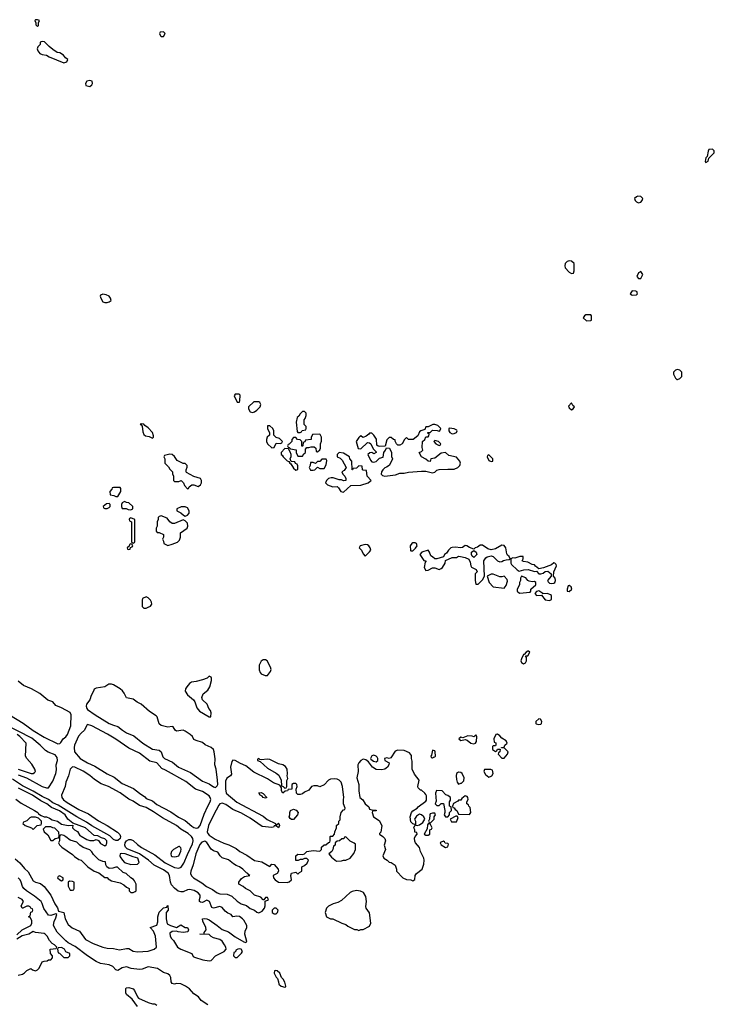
# Model space of a CAD drawing. Header units: inches. Extents: x 2789275 to 2951659, y 860290 to 1033804.
# Tile 170 of 256: x 2853564 to 2859968, y 1013643 to 1022718. Entities that reach past the tile are written whole.
import ezdxf

# ---------------------------------------------------------------- set-up
doc = ezdxf.new("R2010")
doc.units = ezdxf.units.IN
doc.header["$MEASUREMENT"] = 0
doc.layers.add('C8051', color=7, linetype='Continuous')
doc.layers.add('C8052', color=7, linetype='Continuous')

msp = doc.modelspace()

# ---------------------------------------------------------------- linework, layer by layer
at = {"layer": 'C8051', "color": 2}
for points, elevation in [([(2858830, 1019998), (2858783.5, 1019996.5), (2858770, 1019988), (2858758, 1019970), (2858790, 1019942), (2858830, 1019944.7), (2858835.3, 1019950), (2858835.3, 1019990)], 2), ([(2859630, 1019493.2), (2859610, 1019488.7), (2859591.3, 1019470), (2859592, 1019450), (2859610, 1019414), (2859622, 1019402), (2859630, 1019402), (2859650, 1019412), (2859668, 1019430), (2859668, 1019470), (2859650, 1019488)], 2), ([(2855587.3, 1019267.3), (2855550, 1019266), (2855542, 1019250), (2855570, 1019194), (2855590, 1019194), (2855595.3, 1019204.7), (2855596.4, 1019256.4)], 2), ([(2855723.6, 1019196.4), (2855674, 1019150), (2855674, 1019130), (2855690, 1019104.7), (2855710, 1019098), (2855730, 1019104.7), (2855750, 1019118), (2855782, 1019150), (2855788, 1019170), (2855778, 1019190), (2855770, 1019195.3)], 2), ([(2858650, 1019186), (2858624.7, 1019155.3), (2858630, 1019142), (2858650, 1019122), (2858666, 1019130), (2858678, 1019150), (2858663.1, 1019163.1)], 2), ([(2856190, 1019106), (2856170, 1019106), (2856150, 1019086), (2856136.9, 1019063.1), (2856122, 1019050), (2856111.6, 1019008.4), (2856123.6, 1018923.6), (2856130, 1018914), (2856150, 1018914), (2856162, 1018918), (2856168.4, 1018931.6), (2856202, 1018938), (2856206, 1018950), (2856206, 1018970), (2856188.4, 1018988.4), (2856186, 1019010), (2856186, 1019030), (2856196.4, 1019043.6), (2856206, 1019070), (2856206, 1019090)], 2), ([(2854685.4, 1018994.6), (2854674, 1018990), (2854684.7, 1018984.7), (2854692, 1018972), (2854699.6, 1018919.6), (2854710, 1018894), (2854723.6, 1018883.6), (2854756.9, 1018876.9), (2854790, 1018862), (2854798, 1018870), (2854799, 1018881), (2854790, 1018913.2), (2854750, 1018955.1), (2854717.5, 1018977.5), (2854710, 1018988.7)], 2), ([(2855870, 1018974), (2855850, 1018974), (2855848, 1018950), (2855866, 1018910), (2855866, 1018890), (2855846, 1018870), (2855839.5, 1018850), (2855839.5, 1018830), (2855850, 1018808), (2855890, 1018771.3), (2855910, 1018774), (2855930, 1018814), (2855967.3, 1018812.7), (2855982, 1018818), (2855986, 1018830), (2855959, 1018859), (2855930, 1018868), (2855906, 1018890), (2855906, 1018930), (2855898, 1018950)], 2), ([(2857392.7, 1018987.3), (2857372.7, 1018987.3), (2857330, 1018966), (2857310, 1018966), (2857298, 1018942), (2857262, 1018930), (2857250, 1018918), (2857236, 1018884), (2857190.7, 1018849.3), (2857150, 1018848), (2857130, 1018866), (2857111.6, 1018848.4), (2857091.3, 1018808.7), (2857070, 1018798), (2857050, 1018798), (2857038, 1018810), (2857026, 1018834), (2857026, 1018846), (2857010, 1018848), (2856990, 1018868), (2856970, 1018868), (2856950, 1018846), (2856932.7, 1018787.3), (2856884, 1018784), (2856868.4, 1018788.4), (2856858, 1018798), (2856853.2, 1018853.2), (2856828.4, 1018888.4), (2856810, 1018906), (2856790, 1018906), (2856783.6, 1018896.4), (2856759.8, 1018880.2), (2856731.6, 1018868.4), (2856716.4, 1018876.4), (2856710, 1018886), (2856690, 1018868), (2856667.3, 1018830), (2856685.4, 1018765.4), (2856710, 1018762), (2856770, 1018822), (2856790, 1018818), (2856802, 1018810), (2856823.6, 1018763.6), (2856850, 1018734), (2856852, 1018728), (2856830, 1018718), (2856810, 1018728), (2856792.7, 1018727.3), (2856774, 1018710), (2856796.9, 1018656.9), (2856810, 1018642), (2856830, 1018641), (2856850, 1018646.8), (2856882, 1018678), (2856914.6, 1018685.4), (2856922, 1018730), (2856938, 1018750), (2856947.3, 1018772.7), (2856974, 1018770), (2856992, 1018730), (2856991.6, 1018691.6), (2857002, 1018670), (2856999.6, 1018660.4), (2856971.1, 1018608.9), (2856946.4, 1018593.6), (2856930, 1018589), (2856911, 1018570), (2856901, 1018550), (2856898, 1018530), (2856910, 1018518), (2856930, 1018511), (2857030, 1018524.4), (2857070, 1018538.8), (2857110, 1018537.3), (2857150, 1018548.2), (2857270, 1018556.3), (2857310, 1018556.3), (2857370, 1018543), (2857390, 1018548.4), (2857410, 1018564.9), (2857430, 1018570.7), (2857510, 1018576.3), (2857570, 1018574.9), (2857602.7, 1018590), (2857620.9, 1018610), (2857629.3, 1018630), (2857622.7, 1018650), (2857590, 1018685.2), (2857522, 1018702), (2857488.9, 1018728.9), (2857450, 1018724), (2857390, 1018675.3), (2857354, 1018670), (2857350, 1018646), (2857330, 1018648), (2857310, 1018668), (2857268, 1018690), (2857248, 1018730), (2857270, 1018738), (2857282, 1018750), (2857274.6, 1018774.6), (2857278, 1018830), (2857298, 1018850), (2857310, 1018874), (2857330, 1018874), (2857336.4, 1018883.6), (2857338, 1018898), (2857327.3, 1018907.3), (2857327.3, 1018912.7), (2857350, 1018914), (2857370, 1018934), (2857412, 1018932), (2857430, 1018924.7), (2857438, 1018930), (2857446, 1018950), (2857418, 1018978)], 2), ([(2857526, 1018954), (2857522, 1018950), (2857522, 1018930), (2857530, 1018914), (2857550, 1018902), (2857570, 1018904.7), (2857590, 1018914), (2857598, 1018930), (2857594.6, 1018934.6), (2857570, 1018948)], 2), ([(2856330, 1018898), (2856264.7, 1018895.3), (2856252.7, 1018867.3), (2856251.3, 1018848.7), (2856198, 1018842), (2856192, 1018828), (2856178, 1018822), (2856174, 1018790), (2856170, 1018786), (2856166, 1018786), (2856166, 1018830), (2856150, 1018846), (2856126, 1018850), (2856110, 1018866), (2856090, 1018866), (2856074, 1018850), (2856072, 1018830), (2856050, 1018806), (2856038, 1018802), (2856034, 1018790), (2856038, 1018778), (2856050, 1018774), (2856062, 1018762), (2856112.7, 1018752.7), (2856114, 1018730), (2856130, 1018694), (2856170, 1018694), (2856183.1, 1018716.9), (2856198, 1018730), (2856200.4, 1018759.6), (2856210, 1018774), (2856230, 1018774), (2856250, 1018782), (2856279.6, 1018779.6), (2856294, 1018770), (2856298, 1018738), (2856310, 1018734), (2856330, 1018754), (2856338, 1018770), (2856338, 1018810), (2856347.3, 1018832.7), (2856348, 1018850), (2856348, 1018870), (2856334.6, 1018894.6)], 2), ([(2856010, 1018766), (2855974, 1018730), (2855974, 1018710), (2855984.7, 1018704.7), (2855992, 1018690), (2856030, 1018652), (2856045.4, 1018645.4), (2856054, 1018630), (2856065.4, 1018625.4), (2856090, 1018584.7), (2856110, 1018564.7), (2856127.3, 1018572.7), (2856127.3, 1018607.3), (2856122, 1018622), (2856108, 1018628), (2856102, 1018642), (2856066, 1018646), (2856058, 1018670), (2856067.3, 1018692.7), (2856068, 1018710), (2856056.4, 1018736.4), (2856042, 1018762)], 2), ([(2857390, 1018838), (2857385.4, 1018834.6), (2857382, 1018830), (2857402, 1018810), (2857430, 1018794), (2857442, 1018798), (2857446, 1018810), (2857426, 1018830)], 2), ([(2854947.5, 1018712.5), (2854898, 1018702), (2854894, 1018690), (2854902, 1018670), (2854902, 1018630), (2854936.9, 1018596.9), (2854950, 1018574), (2854971.6, 1018551.6), (2854972.7, 1018532.7), (2854982, 1018510), (2854982, 1018470), (2854990, 1018462), (2855030, 1018462), (2855051.6, 1018471.6), (2855074, 1018450), (2855083.6, 1018423.6), (2855110, 1018394), (2855122, 1018398), (2855127.3, 1018412.7), (2855150, 1018432), (2855170, 1018432), (2855210, 1018414), (2855230, 1018431.3), (2855239.3, 1018450), (2855240.9, 1018470), (2855232, 1018490), (2855169.1, 1018509.1), (2855103.1, 1018543.1), (2855098, 1018550), (2855098, 1018570), (2855107.3, 1018592.7), (2855108, 1018610), (2855090, 1018628), (2855070, 1018626), (2855016.2, 1018656.2), (2854990, 1018692.3), (2854970, 1018709)], 2), ([(2856510, 1018728), (2856492, 1018710), (2856492, 1018690), (2856517.3, 1018677.3), (2856536.8, 1018656.8), (2856574, 1018590), (2856556.9, 1018563.1), (2856534, 1018550), (2856542, 1018530), (2856562, 1018510), (2856572, 1018490), (2856572, 1018470), (2856548.9, 1018468.9), (2856530, 1018478), (2856510, 1018478), (2856454.6, 1018494.6), (2856434.6, 1018494.6), (2856410, 1018488), (2856392, 1018470), (2856384.7, 1018450), (2856402, 1018430), (2856450, 1018412), (2856490, 1018414), (2856503.6, 1018403.6), (2856526, 1018370), (2856550, 1018364), (2856616, 1018424), (2856710, 1018428.5), (2856778, 1018450), (2856794, 1018466), (2856806, 1018470), (2856768, 1018510), (2856762, 1018562), (2856730, 1018566), (2856726, 1018570), (2856722, 1018602), (2856690, 1018606), (2856670, 1018586), (2856638, 1018582), (2856634, 1018570), (2856628.4, 1018568.4), (2856626, 1018650), (2856608, 1018670), (2856606, 1018690), (2856550, 1018722)], 2), ([(2857890, 1018706), (2857878, 1018702), (2857874, 1018690), (2857890, 1018654), (2857910, 1018646), (2857926, 1018650), (2857926, 1018670)], 2), ([(2856390, 1018666), (2856350, 1018666), (2856330, 1018646), (2856310, 1018646), (2856290, 1018626), (2856270, 1018638), (2856244.7, 1018635.3), (2856242, 1018610), (2856232, 1018590), (2856246.8, 1018566.8), (2856270, 1018566), (2856286, 1018570), (2856310, 1018594), (2856330, 1018582), (2856370, 1018582), (2856390, 1018614), (2856394.6, 1018654.6)], 2), ([(2854490, 1018406), (2854430, 1018406), (2854418, 1018402), (2854414, 1018390), (2854394, 1018370), (2854398, 1018338), (2854431.6, 1018331.6), (2854450, 1018322), (2854470, 1018322), (2854498, 1018370), (2854496.4, 1018396.4)], 2), ([(2854390, 1018258), (2854363.6, 1018256.4), (2854334, 1018230), (2854338, 1018218), (2854350, 1018214), (2854370, 1018214), (2854390, 1018222), (2854398, 1018230), (2854398, 1018250)], 2), ([(2854530, 1018278), (2854510, 1018266), (2854502, 1018250), (2854502, 1018230), (2854510, 1018214), (2854547.3, 1018212.7), (2854563.6, 1018203.6), (2854590, 1018202), (2854606, 1018210), (2854608, 1018230), (2854570, 1018266), (2854548.4, 1018268.4)], 2), ([(2855090, 1018228), (2855052.7, 1018227.3), (2855014, 1018210), (2855014, 1018190), (2855050, 1018174), (2855074, 1018150), (2855090, 1018142), (2855110, 1018152), (2855128, 1018170), (2855128, 1018190), (2855110, 1018218)], 2), ([(2854590, 1018126), (2854578, 1018122), (2854574, 1018110), (2854578, 1018098), (2854594, 1018090), (2854594, 1017910), (2854598, 1017898), (2854610, 1017894), (2854622, 1017898), (2854626, 1017910), (2854626, 1018110)], 2), ([(2854870, 1018146), (2854850, 1018138), (2854842, 1018130), (2854842, 1018110), (2854832, 1018090), (2854832, 1018050), (2854822, 1018030), (2854823.6, 1018003.6), (2854832.7, 1017992.7), (2854851.6, 1017991.6), (2854890, 1017974), (2854891.1, 1017948.9), (2854882, 1017930), (2854891.1, 1017911.1), (2854894, 1017890), (2854930, 1017872), (2854970, 1017884.7), (2855018, 1017902), (2855038, 1017922), (2855048, 1017950), (2855048, 1017990), (2855108.9, 1018031.1), (2855115.3, 1018050), (2855110, 1018078), (2855090, 1018098), (2855070, 1018108), (2854990, 1018074), (2854970, 1018075.3), (2854949.3, 1018089.3), (2854923.1, 1018123.1)], 2), ([(2854590, 1017886), (2854578, 1017882), (2854574, 1017866), (2854554, 1017850), (2854558, 1017838), (2854570, 1017834), (2854582, 1017838), (2854586, 1017854), (2854602, 1017858), (2854606, 1017870), (2854602, 1017882)], 2), ([(2856750, 1017879.5), (2856702, 1017870), (2856694, 1017850), (2856714, 1017830), (2856730, 1017794), (2856750, 1017774), (2856790, 1017812), (2856802, 1017830), (2856794, 1017850), (2856782.7, 1017870), (2856770, 1017878.4)], 2), ([(2857210, 1017896.2), (2857190, 1017895.6), (2857178.8, 1017890), (2857162.8, 1017870), (2857166.8, 1017826.8), (2857170, 1017822), (2857190, 1017822), (2857214, 1017846), (2857229, 1017870), (2857221.2, 1017890)], 2), ([(2858010, 1017874), (2857950, 1017841.6), (2857910, 1017831.6), (2857879.5, 1017839.5), (2857830, 1017874), (2857810, 1017874), (2857784.5, 1017855.5), (2857762, 1017850), (2857750, 1017838), (2857712.3, 1017852.3), (2857686, 1017870), (2857670, 1017873.2), (2857646, 1017854), (2857630, 1017848.7), (2857577.5, 1017857.5), (2857550, 1017854.5), (2857538, 1017850), (2857518, 1017830), (2857498.8, 1017801.2), (2857482, 1017790), (2857472, 1017768), (2857410, 1017748.7), (2857390, 1017748.7), (2857370, 1017768), (2857355.3, 1017775.3), (2857342, 1017810), (2857330, 1017828), (2857271.1, 1017808.9), (2857252, 1017790), (2857290, 1017734), (2857311.6, 1017731.6), (2857302, 1017718), (2857292, 1017670), (2857310, 1017642), (2857330, 1017644.7), (2857370, 1017664.7), (2857390, 1017664.7), (2857430, 1017651.3), (2857450, 1017661), (2857462, 1017670), (2857488, 1017710), (2857490, 1017734), (2857550, 1017762), (2857590, 1017762), (2857610, 1017772), (2857628.4, 1017771.6), (2857670, 1017761), (2857704.7, 1017744.7), (2857718, 1017718), (2857722.8, 1017682.8), (2857730, 1017672), (2857771.1, 1017651.1), (2857782, 1017630), (2857762, 1017610), (2857762, 1017550), (2857770, 1017514), (2857790, 1017514), (2857830, 1017554), (2857848, 1017590), (2857842, 1017730), (2857861.2, 1017758.8), (2857873.6, 1017766.4), (2857910, 1017776), (2857930, 1017771), (2857970, 1017731.3), (2857990, 1017722), (2858010, 1017724.7), (2858025.6, 1017734.4), (2858050, 1017741), (2858078, 1017742), (2858086, 1017750), (2858078, 1017770), (2858062.7, 1017782.7), (2858056, 1017796), (2858046.6, 1017850), (2858030, 1017872)], 2), ([(2857750, 1017762), (2857734.6, 1017774.6), (2857728.9, 1017788.9), (2857728, 1017810), (2857750, 1017824.7), (2857771.1, 1017811.1), (2857778, 1017790)], 2), ([(2858206, 1017770), (2858174, 1017770), (2858130, 1017755.3), (2858110, 1017758), (2858092, 1017748), (2858091.3, 1017710), (2858096.9, 1017696.9), (2858150, 1017646), (2858170, 1017636), (2858212.1, 1017647.9), (2858250.7, 1017650.7), (2858310, 1017631.3), (2858330, 1017634), (2858350, 1017612), (2858370, 1017611.3), (2858390, 1017618), (2858409, 1017631), (2858434.4, 1017634.4), (2858464.7, 1017610), (2858464.7, 1017590), (2858431.3, 1017550), (2858436.9, 1017536.9), (2858450, 1017526), (2858470, 1017522.8), (2858490, 1017526), (2858498, 1017530), (2858504, 1017550), (2858501.2, 1017570), (2858486, 1017590), (2858488, 1017628), (2858514.6, 1017685.4), (2858510, 1017698), (2858498, 1017710), (2858490, 1017711.8), (2858466.7, 1017693.3), (2858394.8, 1017665.2), (2858350, 1017658), (2858320.2, 1017680.2), (2858310, 1017693.2), (2858290, 1017695.3), (2858250, 1017718), (2858210, 1017724), (2858198, 1017730), (2858206, 1017750)], 2), ([(2857930, 1017609), (2857910, 1017609), (2857874, 1017590), (2857891.3, 1017530), (2857930, 1017491.3), (2858030, 1017478), (2858050, 1017502), (2858062, 1017542), (2858058, 1017558), (2858030, 1017588), (2858010, 1017582), (2857990, 1017584)], 2), ([(2858190, 1017588), (2858181, 1017570), (2858181, 1017550), (2858171.3, 1017530), (2858171, 1017510), (2858151.3, 1017470), (2858151, 1017450), (2858170.9, 1017430.9), (2858270, 1017442), (2858278, 1017450), (2858278, 1017470), (2858322, 1017510), (2858322, 1017530), (2858310, 1017539), (2858290, 1017537.2), (2858262, 1017542), (2858250, 1017548), (2858230, 1017574)], 2), ([(2858630, 1017504), (2858620.7, 1017499.3), (2858611, 1017470), (2858611.6, 1017451.6), (2858630, 1017446.8), (2858654, 1017470), (2858648.7, 1017490)], 2), ([(2858350, 1017454), (2858330, 1017448), (2858312, 1017430), (2858330, 1017412), (2858374, 1017414), (2858410, 1017371.3), (2858450, 1017364.7), (2858467.3, 1017372.7), (2858468, 1017410), (2858456.5, 1017416.5), (2858430, 1017429), (2858386, 1017426), (2858386, 1017430)], 2), ([(2854730, 1017398), (2854698, 1017382), (2854692.7, 1017367.3), (2854694, 1017310), (2854710, 1017294), (2854730, 1017294), (2854750, 1017302), (2854770, 1017312), (2854782, 1017330), (2854779, 1017350), (2854770, 1017368), (2854750, 1017388)], 2), ([(2858250, 1016898), (2858234, 1016890), (2858214, 1016866), (2858210, 1016866), (2858190, 1016826), (2858184.7, 1016810), (2858190, 1016794), (2858210, 1016782), (2858226, 1016790), (2858238, 1016810), (2858238, 1016838), (2858226, 1016854), (2858250, 1016854), (2858266, 1016890), (2858256.4, 1016896.4)], 2), ([(2855830, 1016818), (2855810, 1016818), (2855790, 1016806), (2855772.7, 1016767.3), (2855772.7, 1016727.3), (2855782, 1016702), (2855792, 1016690), (2855827.3, 1016672.7), (2855850, 1016674), (2855875.3, 1016710), (2855882, 1016730), (2855878, 1016750), (2855846, 1016810)], 2), ([(2854410, 1016594.3), (2854386.6, 1016593.4), (2854350, 1016569), (2854270, 1016558), (2854250, 1016548), (2854245.5, 1016530), (2854222.4, 1016490), (2854210.4, 1016450), (2854180.3, 1016410), (2854176.5, 1016390), (2854182, 1016370), (2854190, 1016360.4), (2854260.5, 1016310), (2854390, 1016230.4), (2854430, 1016214.4), (2854470, 1016204.9), (2854510.8, 1016170), (2854550, 1016145.5), (2854618, 1016118), (2854698.8, 1016050), (2854790, 1015995.5), (2854850, 1015986.8), (2854870, 1015971), (2854883.4, 1015923.4), (2854898.8, 1015910), (2854973.4, 1015873.4), (2855028.3, 1015828.3), (2855138.8, 1015778.8), (2855250, 1015701.1), (2855310, 1015674.3), (2855350, 1015647.2), (2855370, 1015641.3), (2855384.9, 1015655.1), (2855390.8, 1015669.2), (2855388.8, 1015710), (2855375.6, 1015810), (2855364.8, 1015850), (2855365.4, 1015905.4), (2855358, 1015970), (2855352.3, 1015990), (2855330, 1016009), (2855274, 1016034), (2855250, 1016057.2), (2855190, 1016073.2), (2855170, 1016084), (2855156, 1016110), (2855137, 1016130), (2855090, 1016162), (2855070, 1016169.3), (2855010, 1016162), (2854998, 1016170), (2854979, 1016199), (2854970, 1016202), (2854930, 1016196), (2854870, 1016212), (2854849.6, 1016229.6), (2854832.5, 1016292.5), (2854823.3, 1016303.3), (2854762, 1016342), (2854685.2, 1016410), (2854647.9, 1016427.9), (2854610, 1016454), (2854550, 1016469), (2854527.6, 1016510), (2854510.8, 1016530.8), (2854489.6, 1016550), (2854430, 1016586.6)], 2), ([(2855310, 1016666), (2855292, 1016648), (2855250, 1016634), (2855190, 1016617.2), (2855147.3, 1016612.7), (2855130, 1016601.2), (2855104.9, 1016570), (2855094, 1016550), (2855090.8, 1016530), (2855110, 1016496), (2855166, 1016450), (2855178, 1016430), (2855196.9, 1016376.9), (2855223.5, 1016343.5), (2855310, 1016292), (2855326, 1016294), (2855328.7, 1016330), (2855322, 1016350), (2855309.3, 1016369.3), (2855293.2, 1016410), (2855248.7, 1016450), (2855244, 1016470), (2855256.5, 1016503.5), (2855300.2, 1016539.8), (2855318, 1016570), (2855332.7, 1016627.3), (2855332.7, 1016650), (2855330, 1016658)], 2), ([(2854190, 1016221.2), (2854183.8, 1016216.2), (2854162.8, 1016170), (2854130, 1016141.6), (2854106.5, 1016113.5), (2854068.7, 1016030), (2854065.3, 1016010), (2854070.6, 1015970), (2854122, 1015910), (2854190.6, 1015870), (2854258.2, 1015838.2), (2854370, 1015767.2), (2854436.1, 1015736.1), (2854510, 1015677.6), (2854612.5, 1015632.5), (2854668.2, 1015588.2), (2854716.7, 1015556.7), (2854730, 1015541), (2854790, 1015518), (2854830, 1015483.1), (2854956.7, 1015416.7), (2855027, 1015367), (2855090, 1015336.4), (2855150, 1015284.9), (2855170, 1015272.2), (2855190, 1015267.2), (2855210, 1015270.4), (2855227.6, 1015290), (2855264.2, 1015395.8), (2855297.4, 1015470), (2855321.7, 1015510), (2855326.9, 1015530), (2855321.1, 1015550), (2855310, 1015563), (2855250, 1015605.7), (2855186.4, 1015626.4), (2855095.3, 1015695.3), (2854910, 1015801.6), (2854876.2, 1015816.2), (2854830, 1015869), (2854765.5, 1015885.5), (2854670, 1015956.3), (2854570, 1016003.6), (2854450, 1016088.2), (2854374.1, 1016134.1), (2854228.7, 1016210)], 2), ([(2858350, 1016274), (2858322, 1016250), (2858322, 1016230), (2858327.1, 1016227.1), (2858350, 1016221), (2858370, 1016226), (2858375.3, 1016230), (2858379, 1016250), (2858366, 1016270)], 2), ([(2857970, 1016133.2), (2857954, 1016130), (2857934, 1016090), (2857938, 1016058), (2857952.7, 1016052.7), (2857954, 1016030), (2857950, 1016026), (2857930, 1016026), (2857922, 1016018), (2857922, 1015990), (2857950, 1015974), (2857962, 1015978), (2857970, 1015994), (2857994, 1015994), (2857992, 1015970), (2857978, 1015962), (2857974, 1015950), (2858010, 1015912), (2858030, 1015912), (2858062, 1015950), (2858068, 1015970), (2858030, 1016006), (2858006, 1016006), (2858006, 1016010), (2858030, 1016014), (2858038, 1016030), (2858058, 1016050), (2858048, 1016070), (2858010, 1016095.3), (2857990, 1016119)], 2), ([(2857770, 1016126), (2857752, 1016108), (2857735.3, 1016115.3), (2857696.4, 1016116.4), (2857650, 1016098), (2857630, 1016106), (2857614, 1016090), (2857630, 1016074), (2857670, 1016084.7), (2857690, 1016078), (2857722, 1016050), (2857750, 1016044.7), (2857766, 1016050), (2857775.3, 1016064.7), (2857778, 1016110)], 2), ([(2857050, 1015985.2), (2857025.2, 1015974.8), (2856986.4, 1015913.6), (2856970, 1015908), (2856950, 1015916), (2856926.8, 1015910), (2856931.3, 1015890), (2856971.3, 1015870), (2856966.8, 1015850), (2856954.8, 1015830), (2856930, 1015809.5), (2856904.1, 1015804.1), (2856850, 1015807), (2856816, 1015830), (2856778.9, 1015878.9), (2856756.6, 1015896.6), (2856730, 1015900.9), (2856710, 1015889.3), (2856690.7, 1015870), (2856681.6, 1015850), (2856683.8, 1015790), (2856673, 1015730), (2856690.6, 1015670), (2856690.8, 1015610.8), (2856701, 1015550), (2856727.5, 1015527.5), (2856750, 1015492), (2856782, 1015462), (2856790, 1015442), (2856810, 1015434), (2856851.1, 1015431.1), (2856850, 1015426), (2856818, 1015422), (2856814, 1015410), (2856826, 1015370), (2856876.9, 1015336.9), (2856902, 1015290), (2856894, 1015230), (2856882, 1015218), (2856882, 1015210), (2856911.1, 1015191.1), (2856930, 1015172), (2856938, 1015150), (2856924.7, 1015110), (2856938, 1015070), (2856911, 1015010), (2856921, 1014990), (2856952, 1014970), (2856970, 1014952), (2856990, 1014951.3), (2857026, 1014926), (2857038, 1014890), (2857038, 1014870), (2857096, 1014810), (2857130, 1014794), (2857171.1, 1014791.1), (2857190, 1014782), (2857207.3, 1014792.7), (2857208.7, 1014830), (2857222, 1014850), (2857275.3, 1014890), (2857290, 1014934), (2857292.7, 1014970), (2857289, 1014990), (2857259, 1015050), (2857249.1, 1015089.1), (2857214, 1015130), (2857206.3, 1015146.3), (2857204.7, 1015175.3), (2857208.9, 1015191.1), (2857228, 1015210), (2857226, 1015226), (2857206, 1015230), (2857206, 1015250), (2857198, 1015270), (2857206, 1015290), (2857202, 1015302), (2857190, 1015306), (2857170, 1015326), (2857164, 1015370), (2857175.3, 1015410), (2857190, 1015424.7), (2857228, 1015450), (2857236.4, 1015463.6), (2857310, 1015514), (2857315.3, 1015524.7), (2857314.6, 1015565.4), (2857310, 1015578), (2857298, 1015590), (2857270, 1015615.3), (2857258, 1015618), (2857238, 1015638), (2857235.3, 1015650), (2857248, 1015710), (2857204, 1015764), (2857181.2, 1015810), (2857183.1, 1015883.1), (2857175.3, 1015910), (2857175.3, 1015935.3), (2857168.7, 1015950), (2857159.3, 1015959.3), (2857110, 1015980.9)], 2), ([(2857370, 1015986), (2857362, 1015938), (2857354, 1015930), (2857358, 1015918), (2857370, 1015914), (2857378, 1015922), (2857390, 1015924.7), (2857398, 1015930), (2857395.3, 1015970), (2857390, 1015978)], 2), ([(2855530, 1015894.5), (2855520.3, 1015879.7), (2855508.9, 1015830), (2855516.2, 1015763.8), (2855507.3, 1015750), (2855472.6, 1015727.4), (2855461.2, 1015698.8), (2855460.2, 1015630), (2855469.1, 1015589.1), (2855566.7, 1015506.7), (2855810, 1015378), (2855847.3, 1015347.3), (2855922, 1015310), (2855922, 1015302), (2855930, 1015294), (2855950, 1015312), (2855954, 1015310), (2855958, 1015290), (2855950, 1015268.7), (2855927.3, 1015287.3), (2855910, 1015288), (2855902.8, 1015277.2), (2855887.5, 1015272.5), (2855800.7, 1015280.7), (2855690, 1015357.7), (2855610, 1015403.5), (2855530, 1015438.3), (2855464.7, 1015484.7), (2855430, 1015496.8), (2855410.2, 1015489.8), (2855401.4, 1015478.6), (2855350, 1015387), (2855306.3, 1015290), (2855293.8, 1015233.8), (2855297.7, 1015217.8), (2855310, 1015202), (2855366.4, 1015166.4), (2855447, 1015127), (2855493.3, 1015113.3), (2855560.5, 1015080.5), (2855594, 1015050), (2855656.9, 1015016.9), (2855730, 1014968), (2855796.7, 1014956.7), (2855870, 1014912), (2855890, 1014934), (2855910, 1014932), (2855946, 1014890), (2855951, 1014870), (2855938, 1014850), (2855902, 1014830), (2855904.7, 1014810), (2855918, 1014790), (2855950, 1014767.7), (2856030, 1014764.9), (2856050, 1014770.8), (2856069.2, 1014790), (2856065.2, 1014830), (2856069.3, 1014850.7), (2856110, 1014862), (2856130, 1014842), (2856143.1, 1014856.9), (2856166, 1014870), (2856166, 1014910), (2856190, 1014922), (2856214.6, 1014945.4), (2856226, 1014970), (2856210, 1014986), (2856190, 1014986), (2856170, 1014978), (2856150, 1014978), (2856131.1, 1014968.9), (2856110, 1014968), (2856110, 1015012), (2856130, 1015026), (2856175.3, 1015024.7), (2856189, 1015031), (2856210, 1015051.3), (2856270, 1015061), (2856330, 1015054), (2856346, 1015070), (2856348, 1015090), (2856370, 1015112), (2856387.3, 1015112.7), (2856410, 1015134), (2856422, 1015138), (2856426, 1015150), (2856426, 1015190), (2856430, 1015194), (2856450, 1015194), (2856466, 1015210), (2856468.4, 1015231.6), (2856486, 1015270), (2856486, 1015290), (2856506, 1015310), (2856508, 1015330), (2856518, 1015342), (2856518, 1015370), (2856528, 1015410), (2856550, 1015434), (2856562, 1015438), (2856566, 1015450), (2856548, 1015490), (2856548, 1015530), (2856554, 1015550), (2856539, 1015650), (2856528.7, 1015690), (2856510, 1015708.7), (2856490, 1015717.2), (2856470, 1015721.2), (2856430, 1015717.2), (2856412, 1015710), (2856370, 1015666), (2856330, 1015646), (2856310, 1015658), (2856276.4, 1015656.4), (2856254, 1015650), (2856230, 1015618), (2856190, 1015599), (2856170, 1015582), (2856150, 1015575.3), (2856130, 1015575.3), (2856115.3, 1015590), (2856114.6, 1015625.4), (2856122, 1015650), (2856118, 1015670), (2856110, 1015678), (2856090, 1015678), (2856074, 1015670), (2856072.7, 1015627.3), (2856038, 1015622), (2856034, 1015610), (2856012, 1015608), (2855990, 1015588), (2855978, 1015610), (2855978, 1015638), (2855962, 1015662), (2855903.5, 1015683.5), (2855850, 1015721.3), (2855723.3, 1015783.3), (2855650, 1015840.5), (2855601.4, 1015861.4), (2855550, 1015891.5)], 2), ([(2855770, 1015908), (2855758, 1015902), (2855758, 1015890), (2855781, 1015881), (2855850, 1015820.4), (2855930, 1015774.9), (2855953.7, 1015753.7), (2855974.8, 1015710), (2855978, 1015658), (2855992, 1015652), (2856010, 1015634), (2856022, 1015638), (2856026, 1015650), (2856027.3, 1015707.3), (2856035.3, 1015724.7), (2856029.3, 1015749.3), (2856032.5, 1015767.5), (2856029.6, 1015810), (2856015.1, 1015835.1), (2855990, 1015849.6), (2855950, 1015859.5), (2855870, 1015898.4), (2855850, 1015902.9), (2855790, 1015896), (2855779, 1015899)], 2), ([(2856830, 1015938.4), (2856810, 1015933.2), (2856798.8, 1015910), (2856802.5, 1015902.5), (2856825.5, 1015885.5), (2856850, 1015879.1), (2856865.2, 1015890), (2856866.6, 1015910), (2856860.7, 1015920.7), (2856851.3, 1015931.3)], 2), ([(2857610, 1015784), (2857590.9, 1015769.1), (2857587.3, 1015750), (2857590, 1015714), (2857598, 1015690), (2857610, 1015672), (2857630, 1015682), (2857638, 1015682), (2857658, 1015702), (2857662, 1015730), (2857642, 1015770), (2857630, 1015779)], 2), ([(2857907.3, 1015807.3), (2857850, 1015806), (2857844.7, 1015790), (2857859.6, 1015759.6), (2857890, 1015738), (2857910, 1015744.7), (2857918, 1015750), (2857928, 1015770), (2857922, 1015802)], 2), ([(2855830, 1015544), (2855810, 1015549.5), (2855801.2, 1015561.2), (2855782, 1015570), (2855769, 1015591), (2855790, 1015596), (2855810, 1015584.7), (2855842, 1015550)], 2), ([(2857406, 1015614), (2857398, 1015590), (2857404.7, 1015515.3), (2857394, 1015490), (2857410, 1015474), (2857430, 1015474), (2857450, 1015494), (2857472.7, 1015492.7), (2857484.7, 1015430), (2857484.7, 1015410), (2857478, 1015390), (2857490, 1015372), (2857510, 1015372), (2857528, 1015390), (2857528, 1015410), (2857546, 1015430), (2857542, 1015462), (2857526, 1015470), (2857526, 1015510), (2857535.3, 1015524.7), (2857535.3, 1015550), (2857510, 1015568.7), (2857494, 1015574), (2857458, 1015610)], 2), ([(2857670, 1015566), (2857639.6, 1015540.4), (2857630, 1015526), (2857610, 1015526), (2857603.6, 1015516.4), (2857564.7, 1015495.3), (2857554, 1015470), (2857558, 1015458), (2857570, 1015454), (2857578, 1015438), (2857594, 1015430), (2857610, 1015394), (2857710, 1015391.3), (2857724, 1015410), (2857718, 1015458), (2857706, 1015470), (2857702, 1015482), (2857688, 1015490), (2857688, 1015510), (2857698, 1015530), (2857695.3, 1015550), (2857690, 1015558)], 2), ([(2856070, 1015346), (2856056.4, 1015356.4), (2856049, 1015370), (2856055.3, 1015390), (2856054, 1015410), (2856062, 1015430), (2856090, 1015441), (2856113.7, 1015433.7), (2856130.7, 1015410), (2856124.7, 1015390), (2856090, 1015346)], 2), ([(2857390, 1015406), (2857370, 1015406), (2857350, 1015398), (2857344.7, 1015390), (2857342, 1015350), (2857334, 1015330), (2857338, 1015318), (2857350, 1015314), (2857386, 1015350), (2857386, 1015370), (2857398, 1015390)], 2), ([(2853671.1, 1015368.9), (2853656.9, 1015363.1), (2853630, 1015335.3), (2853598, 1015322), (2853594, 1015310), (2853614, 1015290), (2853674, 1015270), (2853690, 1015254), (2853726, 1015290), (2853762, 1015298), (2853766, 1015310), (2853766, 1015330), (2853748, 1015350), (2853739, 1015359), (2853710, 1015368.7)], 6), ([(2857250, 1015395.3), (2857223.5, 1015376.5), (2857204.7, 1015350), (2857212, 1015330), (2857214, 1015294), (2857230, 1015292), (2857250, 1015298), (2857280.4, 1015319.6), (2857298, 1015350), (2857288.7, 1015370), (2857270, 1015388.7)], 2), ([(2857598, 1015378), (2857583.6, 1015376.4), (2857534, 1015350), (2857546, 1015326), (2857590, 1015324.7), (2857595.3, 1015330), (2857606, 1015366)], 2), ([(2853850, 1015278), (2853802, 1015278), (2853782, 1015258), (2853790, 1015234), (2853823.6, 1015203.6), (2853850, 1015154), (2853870, 1015154), (2853890, 1015172), (2853922, 1015178), (2853927.3, 1015192.7), (2853926, 1015230), (2853887.3, 1015267.3), (2853868.4, 1015268.4)], 6), ([(2857350, 1015306), (2857330, 1015306), (2857323.6, 1015296.4), (2857319.6, 1015260.4), (2857294, 1015210), (2857310, 1015202), (2857330, 1015202), (2857346, 1015210), (2857346, 1015250), (2857362, 1015258), (2857366, 1015270)], 2), ([(2853950, 1015206), (2853938, 1015202), (2853932.7, 1015187.3), (2853932, 1015150), (2853922, 1015130), (2853930, 1015114), (2853954, 1015090), (2854050, 1015024.7), (2854070, 1015004.7), (2854110, 1014978), (2854130.9, 1014970.9), (2854192, 1014910), (2854250, 1014871.3), (2854294.8, 1014854.8), (2854350, 1014812), (2854371, 1014811), (2854379.6, 1014799.6), (2854410, 1014782), (2854490, 1014762), (2854525.4, 1014745.4), (2854550, 1014722), (2854574, 1014710), (2854574, 1014690), (2854590, 1014674), (2854610, 1014674), (2854630, 1014682), (2854638, 1014690), (2854638, 1014750), (2854622, 1014782), (2854614.6, 1014794.6), (2854588.9, 1014808.9), (2854546, 1014850), (2854518, 1014858), (2854467.3, 1014907.3), (2854450, 1014908), (2854423.6, 1014896.4), (2854390, 1014895.3), (2854368, 1014910), (2854358, 1014930), (2854355.3, 1014955.3), (2854330, 1014958), (2854294, 1014974), (2854244, 1015024), (2854230, 1015048), (2854210, 1015068), (2854149.3, 1015089.3), (2854118, 1015110), (2854090, 1015138), (2854030, 1015155.3), (2853990, 1015188), (2853970, 1015198)], 6), ([(2855270, 1015145.3), (2855242.6, 1015137.4), (2855225.1, 1015114.9), (2855189.3, 1015030.7), (2855163.6, 1014930), (2855142, 1014870), (2855139, 1014850), (2855147.1, 1014827.1), (2855168.1, 1014808.1), (2855242.5, 1014762.5), (2855287.9, 1014727.9), (2855341.1, 1014701.1), (2855384, 1014670), (2855410, 1014662), (2855478, 1014658), (2855521.1, 1014641.1), (2855570, 1014594.8), (2855606, 1014570), (2855654.8, 1014554.8), (2855690, 1014526.8), (2855730, 1014511.3), (2855750, 1014491.3), (2855770, 1014487.3), (2855798.6, 1014501.4), (2855822, 1014530), (2855828.7, 1014550), (2855826, 1014594), (2855850, 1014602), (2855858, 1014610), (2855850, 1014626), (2855830, 1014626), (2855814, 1014606), (2855810, 1014606), (2855786, 1014630), (2855729.1, 1014649.1), (2855688.9, 1014688.9), (2855646, 1014710), (2855626, 1014730), (2855586, 1014750), (2855586, 1014770), (2855610, 1014802), (2855638, 1014822), (2855686, 1014830), (2855675.3, 1014835.3), (2855668, 1014850), (2855655.5, 1014855.5), (2855621.2, 1014890), (2855590, 1014911.5), (2855561.5, 1014921.4), (2855536.6, 1014936.6), (2855490, 1014974), (2855430, 1014992.8), (2855412.8, 1015010), (2855390, 1015045.1), (2855350, 1015058.7), (2855330, 1015073), (2855290, 1015135.1)], 2), ([(2856570, 1015186), (2856558, 1015182), (2856551.6, 1015168.4), (2856532.7, 1015167.3), (2856511.6, 1015148.4), (2856490, 1015146), (2856474, 1015130), (2856474, 1015110), (2856458, 1015102), (2856452, 1015070), (2856442, 1015050), (2856414, 1015030), (2856439.6, 1014999.6), (2856483.6, 1014963.6), (2856530, 1014964.7), (2856548.9, 1014971.1), (2856572, 1014972), (2856610, 1014991.3), (2856646, 1015034), (2856661.2, 1015070), (2856659, 1015119), (2856648.9, 1015128.9), (2856610, 1015146)], 2), ([(2857470, 1015146), (2857450, 1015138), (2857442, 1015130), (2857450, 1015114), (2857490, 1015086.8), (2857510, 1015094), (2857518, 1015118), (2857510, 1015126), (2857487.3, 1015127.3), (2857482, 1015142)], 2), ([(2855030, 1015098), (2854982, 1015070), (2854964.7, 1015050), (2854958, 1015030), (2854962, 1015010), (2854970, 1015004.7), (2854990, 1015001), (2855010, 1015004.7), (2855030, 1015012), (2855050, 1015054), (2855053.6, 1015073.6), (2855050, 1015086), (2855036.4, 1015096.4)], 6), ([(2854507.3, 1015032.7), (2854491.3, 1015028.7), (2854486.8, 1015010), (2854490, 1015002), (2854511.3, 1014970), (2854530, 1014951.3), (2854590, 1014931.3), (2854650, 1014934), (2854666, 1014950), (2854652.3, 1014990), (2854610, 1015000.9), (2854538, 1015030)], 6), ([(2853930, 1014826), (2853918, 1014822), (2853914, 1014810), (2853934, 1014790), (2853950, 1014782), (2853966, 1014790), (2853966, 1014810)], 6), ([(2854022, 1014778), (2854012.7, 1014767.3), (2854012.7, 1014732.7), (2854030, 1014694), (2854050, 1014694), (2854062, 1014698), (2854066, 1014710), (2854067.3, 1014767.3), (2854050, 1014775.3)], 6), ([(2856670, 1014693.2), (2856630, 1014684), (2856610, 1014673.2), (2856530, 1014599), (2856498, 1014582), (2856454, 1014570), (2856410, 1014548), (2856391.3, 1014528.7), (2856381, 1014490), (2856394, 1014450), (2856430, 1014432), (2856450, 1014432), (2856534, 1014390), (2856570, 1014378), (2856590, 1014362), (2856650, 1014332), (2856671.1, 1014331.1), (2856690, 1014322), (2856710, 1014332), (2856730, 1014332), (2856790, 1014362), (2856802, 1014390), (2856790, 1014486), (2856759, 1014530), (2856756.4, 1014543.6), (2856762, 1014590), (2856756.4, 1014636.4), (2856733.6, 1014673.6), (2856705.6, 1014685.6)], 2), ([(2855910, 1014528.7), (2855891.3, 1014510), (2855892, 1014490), (2855910, 1014478), (2855930, 1014478), (2855942, 1014490), (2855948, 1014510), (2855930, 1014528)], 2), ([(2853950, 1014168), (2853918, 1014162), (2853914, 1014150), (2853918, 1014118), (2853930, 1014114), (2853970, 1014074), (2854010, 1014074), (2854026, 1014090), (2854026, 1014110), (2853990, 1014126), (2853978, 1014150)], 6), ([(2855590, 1014154), (2855574, 1014150), (2855558, 1014142), (2855552.7, 1014127.3), (2855538, 1014122), (2855534, 1014090), (2855550, 1014074), (2855570, 1014074), (2855610, 1014114), (2855618, 1014130), (2855606, 1014150)], 2), ([(2855926, 1013954), (2855914, 1013950), (2855911.3, 1013930), (2855930, 1013894), (2855942, 1013882), (2855951.3, 1013851.3), (2855952, 1013830), (2855974, 1013810), (2856010, 1013802), (2856016.4, 1013803.6), (2856018, 1013810), (2856010, 1013846), (2855994, 1013874), (2855978, 1013890), (2855962, 1013930), (2855938, 1013950)], 2)]:
    msp.add_lwpolyline(points, close=True, dxfattribs=dict(at, elevation=elevation))
for points, elevation in [([(2853470, 1016312), (2853595.6, 1016235.6), (2853690, 1016166), (2853790, 1016106.3), (2853914.9, 1016045.1), (2853933, 1016047), (2853943.9, 1016056.1), (2853964.5, 1016090), (2853990.7, 1016109.3), (2854004.4, 1016130), (2854036.4, 1016210), (2854040.4, 1016310), (2854030, 1016331.3), (2853950, 1016375.1), (2853896.6, 1016396.6), (2853870, 1016431.6), (2853824.8, 1016444.8), (2853750, 1016507), (2853672.1, 1016552.1), (2853600.1, 1016580.1), (2853550, 1016620.9)], 2), ([(2853550, 1015759), (2853627.7, 1015730), (2853770, 1015651.8), (2853810, 1015638), (2853830, 1015638.8), (2853870, 1015700.7), (2853898.3, 1015770), (2853902.9, 1015802.9), (2853901.2, 1015850), (2853913.6, 1015890), (2853910, 1015919), (2853890, 1015940.9), (2853826.2, 1015966.2), (2853801.7, 1015981.7), (2853751.7, 1016031.7), (2853674.8, 1016094.8), (2853430, 1016222.2)], 2), ([(2853550, 1015810.4), (2853670, 1015771), (2853690, 1015771.3), (2853702, 1015778), (2853708.7, 1015790), (2853704, 1015810), (2853675.5, 1015855.5), (2853629, 1015910), (2853619, 1015930), (2853624, 1016050), (2853565.6, 1016110), (2853539.6, 1016130)], 6), ([(2853522.8, 1014982.8), (2853566.6, 1014946.6), (2853610, 1014894.8), (2853643.4, 1014863.4), (2853690, 1014780.7), (2853710, 1014767.7), (2853757.5, 1014757.5), (2853790.7, 1014730), (2853850.8, 1014650), (2853888.7, 1014568.7), (2853913, 1014533), (2853921, 1014501), (2853970.4, 1014490.4), (2853983, 1014430), (2854010, 1014377.3), (2854048.7, 1014348.7), (2854116.1, 1014316.1), (2854170, 1014240.5), (2854243.1, 1014203.1), (2854330, 1014168.7), (2854370, 1014160.3), (2854430, 1014156.5), (2854483.9, 1014143.9), (2854550, 1014158.7), (2854570, 1014156.4), (2854610, 1014134), (2854650, 1014125.3), (2854747.8, 1014132.2), (2854804, 1014150), (2854825.2, 1014170), (2854817.2, 1014270), (2854798, 1014318), (2854769, 1014349), (2854766, 1014350), (2854828.7, 1014371.3), (2854837.2, 1014402.8), (2854839, 1014450), (2854850, 1014492), (2854890, 1014532), (2854922, 1014538), (2854930, 1014554), (2854932, 1014510), (2854914, 1014490), (2854914, 1014430), (2854925.4, 1014385.4), (2854954, 1014370), (2855010, 1014351.3), (2855050, 1014374), (2855090, 1014351.3), (2855111.1, 1014351.1), (2855122, 1014330), (2855114, 1014310), (2855070, 1014303.7), (2855026, 1014310), (2855010, 1014318), (2854970, 1014314), (2854950, 1014298), (2854950.7, 1014270), (2854962.8, 1014250), (2854982.8, 1014230), (2855018.8, 1014170), (2855051.3, 1014150), (2855150.7, 1014110.7), (2855164.7, 1014084.7), (2855176, 1014076), (2855253.2, 1014053.2), (2855310, 1014042.8), (2855330, 1014046), (2855369.5, 1014090.5), (2855448, 1014130), (2855468, 1014150), (2855464, 1014170), (2855453.2, 1014190), (2855430, 1014224), (2855410, 1014241.2), (2855350, 1014257.2), (2855330, 1014266.6), (2855310, 1014285.2), (2855226, 1014290), (2855266, 1014294), (2855266, 1014306), (2855282, 1014330), (2855281.2, 1014350), (2855254, 1014410), (2855249.2, 1014430.8), (2855270, 1014434), (2855290, 1014430.6), (2855310, 1014420.5), (2855386, 1014370), (2855430, 1014331), (2855490.5, 1014310.5), (2855550, 1014266), (2855630, 1014218), (2855650, 1014214), (2855658, 1014222), (2855640.9, 1014290), (2855644.1, 1014315.9), (2855658, 1014350), (2855657, 1014370), (2855630, 1014419.3), (2855619.3, 1014430), (2855590, 1014451.6), (2855565.8, 1014454.2), (2855530, 1014448.7), (2855513.2, 1014470), (2855482.9, 1014482.9), (2855460.1, 1014500.1), (2855430, 1014535.1), (2855410, 1014545.2), (2855350, 1014529.4), (2855334.8, 1014534.8), (2855313.3, 1014590), (2855290, 1014602.7), (2855250, 1014582), (2855230, 1014584), (2855222, 1014590), (2855222, 1014610), (2855229.3, 1014630), (2855227.3, 1014650), (2855210.8, 1014670.8), (2855171.8, 1014691.8), (2855130, 1014701.3), (2855110, 1014698), (2855070, 1014679.7), (2855050, 1014678.3), (2855025, 1014685), (2854990, 1014712.8), (2854963.7, 1014743.7), (2854954.8, 1014770), (2854946.6, 1014830), (2854931.6, 1014851.6), (2854890, 1014883.1), (2854804.2, 1014924.2), (2854750.7, 1014970.7), (2854670, 1015029.8), (2854556.2, 1015076.2), (2854541.1, 1015090), (2854533.5, 1015110), (2854536.9, 1015130), (2854549.8, 1015150.2), (2854570, 1015162.6), (2854590, 1015163.1), (2854610, 1015151.8), (2854650, 1015114.9), (2854688.2, 1015088.2), (2854810, 1015021.1), (2854905.7, 1014945.7), (2854990, 1014904.2), (2855030, 1014897.6), (2855053, 1014907), (2855077.1, 1014942.9), (2855110, 1015024), (2855157.7, 1015122.3), (2855163.1, 1015150), (2855160.9, 1015170), (2855149.7, 1015190), (2855117.3, 1015217.3), (2855050, 1015257.2), (2855010.7, 1015290.7), (2854882.2, 1015362.2), (2854797.3, 1015417.3), (2854730, 1015456), (2854670, 1015474), (2854610, 1015514.7), (2854570, 1015534.7), (2854490, 1015592.8), (2854384, 1015650), (2854315.8, 1015675.8), (2854254, 1015714), (2854211.9, 1015751.9), (2854150, 1015793.3), (2854074, 1015830), (2854050, 1015831.6), (2854028.5, 1015810), (2854014, 1015750), (2853988.9, 1015690), (2853983.1, 1015650), (2853950.3, 1015570), (2853952, 1015550), (2853967.4, 1015527.4), (2854002.2, 1015502.2), (2854110, 1015438.9), (2854198.9, 1015398.9), (2854290, 1015333.7), (2854370, 1015290.3), (2854466, 1015230), (2854487.7, 1015207.8), (2854493.7, 1015190), (2854490.3, 1015170), (2854470, 1015152.8), (2854450, 1015152.1), (2854430, 1015163.1), (2854394.6, 1015194.6), (2854227.9, 1015287.9), (2854181.4, 1015321.4), (2854091.6, 1015370), (2853918.1, 1015478.1), (2853870, 1015499.8), (2853830, 1015529.8), (2853770, 1015557.8), (2853690, 1015607), (2853590, 1015655.8), (2853498.1, 1015718.1)], 2), ([(2853530, 1015534.8), (2853577.3, 1015497.3), (2853702, 1015430), (2853731.3, 1015410), (2853738, 1015398), (2853763.6, 1015383.6), (2853790, 1015372), (2853811.1, 1015371.1), (2853839.6, 1015359.6), (2853863.6, 1015343.6), (2853914, 1015330), (2853950, 1015304.7), (2854010, 1015292), (2854052.7, 1015292.7), (2854052, 1015270), (2854070, 1015252), (2854096.9, 1015236.9), (2854119.6, 1015199.6), (2854130, 1015192), (2854182, 1015162), (2854210, 1015151.3), (2854247.3, 1015152.7), (2854270, 1015162), (2854291.3, 1015151.3), (2854310, 1015124.7), (2854350, 1015104.7), (2854363.1, 1015116.9), (2854368.7, 1015130), (2854368.7, 1015150), (2854350, 1015168.7), (2854317.2, 1015177.2), (2854285.4, 1015194.6), (2854250, 1015198), (2854170, 1015269), (2854054, 1015314), (2854008.7, 1015348.7), (2853982.7, 1015390), (2853930, 1015427.3), (2853857.1, 1015457.1), (2853816, 1015490), (2853758.3, 1015518.3), (2853683.7, 1015570), (2853554.6, 1015634.6)], 6), ([(2855299.3, 1013639.3), (2855238, 1013678), (2855212.8, 1013712.8), (2855170, 1013739.3), (2855130, 1013786), (2855093.2, 1013810), (2855050, 1013832.3), (2855010, 1013834.5), (2854990, 1013829.4), (2854970, 1013834), (2854959.3, 1013850), (2854956.2, 1013890), (2854949.3, 1013910), (2854930, 1013922.9), (2854890, 1013937.6), (2854833.6, 1013973.6), (2854750, 1013987.8), (2854693.1, 1013966.9), (2854670, 1013963), (2854593.1, 1013973.1), (2854550, 1013989.5), (2854510, 1013979.5), (2854470, 1013953.2), (2854450, 1013961.2), (2854422.7, 1013990), (2854390, 1014007.6), (2854310, 1014019.7), (2854270, 1014038), (2854189.8, 1014089.8), (2854076.8, 1014176.8), (2854012, 1014210), (2853990, 1014228.2), (2853910, 1014307.3), (2853876.3, 1014370), (2853881.6, 1014410), (2853894, 1014430), (2853908, 1014470), (2853898, 1014478), (2853850, 1014462), (2853830, 1014466), (2853787.2, 1014527.2), (2853772.8, 1014572.8), (2853762, 1014590), (2853700.3, 1014640.3), (2853627.9, 1014687.9), (2853603.6, 1014710), (2853589.6, 1014730), (2853578.7, 1014770), (2853567.3, 1014790), (2853550, 1014809.5)], 2), ([(2853538, 1014282), (2853588, 1014330), (2853668, 1014370), (2853675.3, 1014390), (2853676.4, 1014416.4), (2853662, 1014442), (2853646, 1014450), (2853662, 1014458), (2853668.4, 1014491.6), (2853682, 1014498), (2853686, 1014510), (2853682, 1014522), (2853668, 1014528), (2853662, 1014542), (2853647.3, 1014547.3), (2853630, 1014548), (2853594, 1014530), (2853586, 1014530), (2853578, 1014550), (2853598, 1014590), (2853586, 1014610), (2853550, 1014628)], 6), ([(2853550, 1013912), (2853590, 1013922), (2853610, 1013932), (2853630, 1013954), (2853668.4, 1013971.6), (2853681, 1013961), (2853710, 1013952), (2853730, 1013962), (2853743.1, 1013976.9), (2853770, 1014034), (2853790, 1014042), (2853816.4, 1014043.6), (2853830, 1014054), (2853850, 1014054), (2853866, 1014070), (2853866, 1014090), (2853848, 1014110), (2853846, 1014150), (2853902, 1014158), (2853906, 1014170), (2853886, 1014190), (2853863.1, 1014203.1), (2853838, 1014230), (2853818, 1014270), (2853798, 1014290), (2853790, 1014295.3), (2853710, 1014306), (2853690, 1014315.3), (2853650, 1014288), (2853586, 1014274), (2853536.9, 1014243.1)], 6), ([(2854650, 1013622), (2854601.2, 1013690), (2854550, 1013734), (2854542, 1013750), (2854542, 1013790), (2854550, 1013796), (2854570, 1013797.3), (2854610, 1013784.9), (2854623, 1013770), (2854650.5, 1013710.5), (2854661.1, 1013701.1), (2854750, 1013660.5), (2854790, 1013646.8), (2854810, 1013646), (2854830, 1013634.8)], 2)]:
    msp.add_lwpolyline(points, dxfattribs=dict(at, elevation=elevation))
at = {"layer": 'C8052', "color": 2, "elevation": 2}
for points in [[(2853730, 1022718), (2853710, 1022718), (2853704.7, 1022710), (2853714, 1022690), (2853714, 1022670), (2853730, 1022654), (2853736.4, 1022663.6), (2853738, 1022690), (2853746, 1022710)], [(2854890, 1022606), (2854858, 1022602), (2854854, 1022590), (2854862, 1022570), (2854870, 1022562), (2854890, 1022562), (2854906, 1022590)], [(2853770, 1022518), (2853754, 1022510), (2853754, 1022490), (2853731.6, 1022468.4), (2853726, 1022450), (2853731, 1022430), (2853750, 1022406), (2853770, 1022396), (2853810, 1022391.3), (2853835.3, 1022375.3), (2853970, 1022321), (2853990, 1022326), (2853998, 1022330), (2854008, 1022350), (2853985.2, 1022365.2), (2853968, 1022390), (2853932.9, 1022412.9), (2853910, 1022415.3), (2853870, 1022442), (2853835.3, 1022470), (2853793.6, 1022513.6)], [(2854210, 1022159), (2854184.7, 1022150), (2854171.3, 1022130), (2854174, 1022110), (2854210, 1022101), (2854230, 1022118), (2854236, 1022130), (2854234, 1022150)], [(2859950, 1021526), (2859918, 1021522), (2859910, 1021506), (2859902, 1021458), (2859890, 1021446), (2859886, 1021430), (2859884.7, 1021410), (2859890, 1021402), (2859910, 1021414), (2859918, 1021442), (2859968, 1021490), (2859966, 1021510)], [(2859262, 1021090), (2859250, 1021086), (2859230.8, 1021070), (2859238.8, 1021050), (2859250, 1021040.7), (2859270, 1021030.8), (2859290, 1021036), (2859304, 1021050), (2859309, 1021070), (2859290, 1021089)], [(2858630, 1020494.5), (2858610, 1020489.3), (2858593.4, 1020470), (2858590.6, 1020450), (2858594, 1020430), (2858630, 1020391), (2858650, 1020378), (2858670, 1020382), (2858677.2, 1020402.8), (2858677.2, 1020470), (2858650, 1020492)], [(2859290, 1020398), (2859270, 1020386), (2859254, 1020350), (2859270, 1020334), (2859290, 1020334), (2859308, 1020370)], [(2859210, 1020218), (2859192, 1020190), (2859210, 1020178), (2859250, 1020182.8), (2859259, 1020190), (2859258, 1020198), (2859255.3, 1020210), (2859243.6, 1020216.4)], [(2854330, 1020189), (2854310, 1020178), (2854306, 1020170), (2854311, 1020150), (2854330, 1020118), (2854350, 1020111.3), (2854370, 1020111.3), (2854390, 1020118), (2854408, 1020130), (2854402, 1020150), (2854388, 1020170), (2854362, 1020182)]]:
    msp.add_lwpolyline(points, close=True, dxfattribs=at)

doc.saveas('drawing.dxf')
